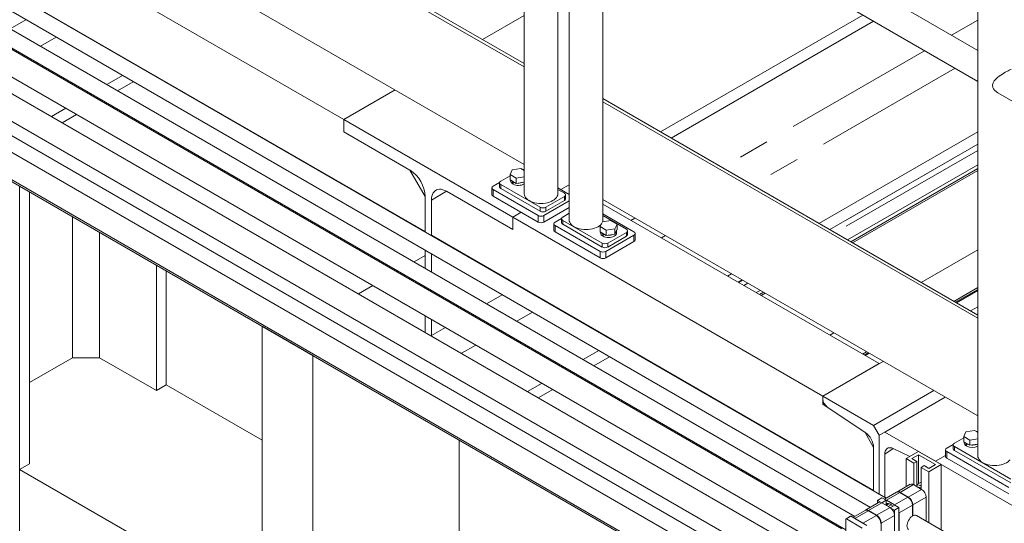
# Model space of a CAD drawing. Header units: millimetres. Extents: x 450 to 25135, y 150 to 17673.
# Tile 163 of 256: x 6149 to 7385, y 12028 to 12660. Entities that reach past the tile are written whole.
import ezdxf

# ---------------------------------------------------------------- set-up
doc = ezdxf.new("R2010")
doc.units = ezdxf.units.MM
doc.linetypes.add('SLD-Centrada-doble', pattern=[12.7, 6.35, -1.27, 1.27, -1.27, 1.27, -1.27])
doc.linetypes.add('SLD-Continua', pattern=[0])
doc.layers.add('COTAS', color=1, linetype='SLD-Continua')
doc.layers.add('OCULTA', color=8, linetype='SLD-Continua')

msp = doc.modelspace()

# ---------------------------------------------------------------- linework, layer by layer
at = {"color": 7, "linetype": 'SLD-Continua', "lineweight": 18, "ltscale": 30}
for p, q in [((7236.6, 12059.5), (5718.9, 12935.6)), ((7197, 12036.7), (5679.3, 12912.8)), ((5708.9, 12918.3), (7216.6, 12048)), ((5669.3, 12895.5), (7186, 12019.9)), ((7180.8, 12021.1), (5717.2, 12866.1)), ((7183.9, 11963.8), (5669.1, 12838.3)), ((5702.2, 12840.1), (7165.3, 11995.4)), ((5654.1, 12812.3), (7169, 11937.8)), ((7169, 11899), (5669.1, 12764.8)), ((5702.2, 12766.6), (7169, 11919.8)), ((5654.1, 12738.9), (7169, 11864.3)), ((7532.7, 11888.6), (7274.6, 12037.6))]:
    msp.add_line(p, q, dxfattribs=at)
at = {"layer": 'COTAS', "linetype": 'SLD-Continua', "lineweight": 18, "ltscale": 30}
for p, q in [((7277.2, 12118), (7261.6, 12109.1)), ((7271.2, 12103.5), (7261.6, 12109.1)), ((7261.6, 12109.1), (7261.6, 12074)), ((7268.7, 12109.1), (7277.2, 12114)), ((7274.7, 12105.6), (7268.7, 12109.1)), ((7305.5, 12101.7), (7277.2, 12118)), ((7277.2, 12114), (7298.4, 12101.7)), ((7277.2, 12114), (7277.2, 12078)), ((7271.2, 12103.5), (7274.7, 12105.6)), ((7271.2, 12103.5), (7271.2, 12076.2)), ((7274.7, 12105.6), (7274.7, 12074.1)), ((7283.9, 12100.3), (7280.4, 12098.2)), ((7280.4, 12098.2), (7280.4, 12070.9)), ((7289.9, 12092.7), (7280.4, 12098.2)), ((7289.9, 12096.8), (7283.9, 12100.3)), ((7305.5, 12101.7), (7289.9, 12092.7)), ((7298.4, 12101.7), (7289.9, 12096.8)), ((7305.5, 12101.7), (7305.5, 12019.8)), ((7289.9, 12092.7), (7289.9, 12028.7)), ((7266.6, 12076.9), (7249.9, 12067.2)), ((7270.6, 12076.5), (7280.9, 12070.6)), ((7278.5, 12078.8), (7274.7, 12076.6)), ((7225.6, 12056.8), (7231.2, 12060.1)), ((7225.6, 12056.8), (7230.8, 12053.8)), ((7225.6, 12053.2), (7225.6, 12056.8)), ((7230.8, 12053.8), (7236.4, 12057)), ((7236.4, 12057), (7231.2, 12060.1)), ((7249.5, 12067), (7234.4, 12058.3)), ((7236.4, 12050.5), (7236.4, 12057)), ((7236.4, 12057), (7236.7, 12056.9)), ((7246.9, 12051), (7236.7, 12056.9)), ((7263.7, 12060.7), (7253.5, 12066.6)), ((7253.9, 12066.8), (7264.1, 12060.9)), ((7286.5, 12060.8), (7286.5, 12030.7)), ((7227, 12054), (7210.3, 12044.4)), ((7230.8, 12053.8), (7230.8, 12053.8)), ((7231, 12053.6), (7241.3, 12047.7)), ((7240, 12052.3), (7236.6, 12050.4)), ((7238.9, 12049.1), (7242.7, 12051.3)), ((7241.5, 12047.6), (7247.2, 12050.8)), ((7241.5, 12047.6), (7241.5, 12047.6)), ((7241.5, 12047.6), (7246.8, 12044.6)), ((7246.8, 12044.6), (7252.4, 12047.8)), ((7246.8, 12044.6), (7246.8, 12039.6)), ((7246.9, 12051), (7247.2, 12050.8)), ((7252.4, 12047.8), (7247.2, 12050.8)), ((7252.4, 12004.7), (7252.4, 12047.8)), ((7269.4, 12037), (7269.4, 12050.9)), ((7269.8, 12051.1), (7269.8, 12037.2)), ((7186, 12033), (7186, 11977.7)), ((7191.8, 12036.8), (7186.2, 12033.5)), ((7186.7, 12033.5), (7206.4, 12022.1)), ((7212.1, 12025.4), (7192.4, 12036.8)), ((7209.9, 12044.1), (7194.8, 12035.4)), ((7207.3, 12028.1), (7197.1, 12034)), ((7224.1, 12037.8), (7213.9, 12043.7)), ((7214.3, 12044), (7224.5, 12038)), ((7246.9, 12037.9), (7246.9, 12007.8)), ((7252.6, 12041.2), (7252.6, 12004.6)), ((7269.4, 12037.5), (7269.8, 12037.2)), ((7230.2, 12028.2), (7230.2, 12014.4))]:
    msp.add_line(p, q, dxfattribs=at)
at = {"layer": 'COTAS', "linetype": 'SLD-Centrada-doble', "lineweight": 18, "ltscale": 30}
for p, q in [((7270.6, 12076.5), (7253.9, 12066.8)), ((7280.9, 12070.6), (7264.1, 12060.9)), ((7236.7, 12056.9), (7253.5, 12066.6)), ((7246.9, 12051), (7263.7, 12060.7)), ((7286.5, 12060.8), (7269.8, 12051.1)), ((7231, 12053.6), (7214.3, 12044)), ((7241.3, 12047.7), (7224.5, 12038)), ((7252.6, 12041.2), (7269.4, 12050.9)), ((7186.7, 12033.5), (7192.4, 12036.8)), ((7197.1, 12034), (7213.9, 12043.7)), ((7207.3, 12028.1), (7224.1, 12037.8)), ((7246.9, 12037.9), (7230.2, 12028.2))]:
    msp.add_line(p, q, dxfattribs=at)
at = {"layer": 'COTAS', "linetype": 'SLD-Continua', "lineweight": 18, "ltscale": 30, "flags": 128}
for points in [[(7252.4, 12042.9), (7252.5, 12042.5), (7252.6, 12041.2)], [(7264.6, 12020.3), (7264.5, 12020.3), (7263.7, 12021.1), (7263, 12022.1), (7262.6, 12023.4), (7262.5, 12024.9), (7262.6, 12026.5), (7263, 12028.2), (7263.7, 12030), (7264.5, 12031.7), (7265.5, 12033.3), (7266.7, 12034.8), (7268, 12036), (7269.4, 12037)]]:
    msp.add_lwpolyline(points, dxfattribs=at)
at = {"layer": 'COTAS', "linetype": 'SLD-Continua', "lineweight": 18, "ltscale": 900}
for centre, radius, start, end in [((7268.3, 12073.2), 4.02, 54.3824, 114.3071), ((7275.4, 12068.7), 7.61, 49.5798, 95.4766), ((7276.3, 12067.4), 6.04, 48.1152, 93.9386), ((7280.7, 12075), 4.31, 93.9201, 119.473), ((7274.3, 12060.2), 12.3, 2.6055, 57.3945), ((7251.1, 12063.3), 4.02, 54.3824, 114.3071), ((7251.6, 12063.7), 3.86, 53.3054, 119.5156), ((7257.1, 12050.3), 12.3, 2.6055, 57.3945), ((7257.5, 12050.5), 12.3, 2.6055, 57.3945), ((7211.5, 12040.4), 4.02, 54.3824, 114.3071), ((7212, 12040.9), 3.86, 53.3054, 119.5156), ((7228.7, 12050.4), 4.02, 54.3824, 114.3071), ((7239, 12048.1), 4.78, 53.1258, 121.6785), ((7240, 12048.6), 3.77, 54.4093, 151.9556), ((7234.7, 12037.4), 12.3, 2.6055, 57.3945), ((7235.2, 12040.9), 12.8, 41.6506, 58.9376), ((7186.4, 12033.1), 0.48, 50.7967, 189.214), ((7192.1, 12036.3), 0.553, 54.3824, 114.3071), ((7217.5, 12027.4), 12.3, 2.6055, 57.3945), ((7217.9, 12027.7), 12.3, 2.6055, 57.3945), ((7272.5, 12033.2), 4.9, 65.1254, 123.863)]:
    msp.add_arc(centre, radius, start, end, dxfattribs=at)
at = {"layer": 'OCULTA', "linetype": 'SLD-Continua', "lineweight": 18, "ltscale": 30}
for p, q in [((6824.5, 12441.3), (6824.5, 13285.6)), ((6838.7, 13252.9), (6838.7, 12408.6)), ((7351.4, 12985.6), (7351.4, 12595.8)), ((6782.3, 12912), (6782.3, 12441.3)), ((7351.4, 12621.2), (6880.7, 12892.9)), ((6317.7, 12872.8), (6782.3, 12604.6)), ((6317.7, 12868.8), (6782.3, 12600.5)), ((6863.9, 12863.7), (7351.4, 12582.3)), ((6881.1, 12408.6), (6881.1, 12853.8)), ((6555.9, 12534.4), (6170.6, 12756.9)), ((6555.9, 12534.4), (6170.6, 12756.9)), ((6555.9, 12534.4), (6170.6, 12756.9)), ((6555.9, 12534.4), (6170.6, 12756.9)), ((6782.3, 12478.1), (6317.7, 12746.3)), ((6658.1, 12393.8), (6068.4, 12734.2)), ((6658.1, 12393.8), (6068.4, 12734.2)), ((6658.1, 12393.8), (6068.4, 12734.2)), ((6658.1, 12393.8), (6068.4, 12734.2)), ((7164, 11864.9), (5749.8, 12681.3)), ((7164, 11864.9), (5749.8, 12681.3)), ((7164, 11864.9), (5749.8, 12681.3)), ((7164, 11864.9), (5749.8, 12681.3)), ((6782.3, 12665.1), (6730, 12634.9)), ((6782.3, 12665.1), (6730, 12634.9)), ((6782.3, 12665.1), (6730, 12634.9)), ((6782.3, 12665.1), (6730, 12634.9)), ((7207.3, 12665.5), (6953.4, 12518.9)), ((7207.3, 12665.5), (6953.4, 12518.9)), ((7207.3, 12665.5), (6953.4, 12518.9)), ((7207.3, 12665.5), (6953.4, 12518.9)), ((7220.7, 12657.7), (6966.8, 12511.2)), ((7220.7, 12657.7), (6966.8, 12511.2)), ((7220.7, 12657.7), (6966.8, 12511.2)), ((7220.7, 12657.7), (6966.8, 12511.2)), ((6298.6, 12601.3), (6298.3, 12601.2)), ((6298.6, 12601.3), (6298.3, 12601.2)), ((6298.6, 12601.3), (6298.3, 12601.2)), ((6298.6, 12601.3), (6298.3, 12601.2)), ((6278.3, 12589.6), (6258.7, 12578.3)), ((6278.3, 12589.6), (6258.7, 12578.3)), ((6278.3, 12589.6), (6258.7, 12578.3)), ((6278.3, 12589.6), (6258.7, 12578.3)), ((6312, 12593.6), (6311.7, 12593.4)), ((6312, 12593.6), (6311.7, 12593.4)), ((6312, 12593.6), (6311.7, 12593.4)), ((6312, 12593.6), (6311.7, 12593.4)), ((6291.7, 12581.9), (6272.2, 12570.6)), ((6291.7, 12581.9), (6272.2, 12570.6)), ((6291.7, 12581.9), (6272.2, 12570.6)), ((6291.7, 12581.9), (6272.2, 12570.6)), ((7351.4, 12583.3), (7351.4, 12112.7)), ((6238.7, 12566.8), (6237.2, 12565.9)), ((6238.7, 12566.8), (6237.2, 12565.9)), ((6238.7, 12566.8), (6237.2, 12565.9)), ((6238.7, 12566.8), (6237.2, 12565.9)), ((6620.3, 12571.6), (6555.9, 12534.4)), ((6620.3, 12571.6), (6555.9, 12534.4)), ((6620.3, 12571.6), (6555.9, 12534.4)), ((6620.3, 12571.6), (6555.9, 12534.4)), ((6620.3, 12571.6), (6555.9, 12534.4)), ((6620.3, 12571.6), (6555.9, 12534.4)), ((6620.3, 12571.6), (6555.9, 12534.4)), ((6620.3, 12571.6), (6555.9, 12534.4)), ((7376.5, 12567.8), (7864, 12286.4)), ((6149.3, 12450.7), (5965.5, 12556.8)), ((6149.3, 12450.7), (5965.5, 12556.8)), ((6149.3, 12450.7), (5965.5, 12556.8)), ((6149.3, 12450.7), (5965.5, 12556.8)), ((6252.1, 12559), (6250.6, 12558.1)), ((6252.1, 12559), (6250.6, 12558.1)), ((6252.1, 12559), (6250.6, 12558.1)), ((6252.1, 12559), (6250.6, 12558.1)), ((7351.4, 12289.2), (6881.1, 12560.7)), ((6881.1, 12556.6), (7351.4, 12285.1)), ((6207.2, 12548.6), (6189.1, 12538.1)), ((6207.2, 12548.6), (6189.1, 12538.1)), ((6207.2, 12548.6), (6189.1, 12538.1)), ((6207.2, 12548.6), (6189.1, 12538.1)), ((6220.6, 12540.8), (6202.5, 12530.4)), ((6220.6, 12540.8), (6202.5, 12530.4)), ((6220.6, 12540.8), (6202.5, 12530.4)), ((6220.6, 12540.8), (6202.5, 12530.4)), ((6555.9, 12534.4), (6555.9, 12518.9)), ((6768.1, 12411.9), (6555.9, 12534.4)), ((6555.9, 12534.4), (6555.9, 12518.9)), ((6555.9, 12534.4), (6555.9, 12518.9)), ((6768.1, 12411.9), (6555.9, 12534.4)), ((6555.9, 12534.4), (6555.9, 12518.9)), ((6768.1, 12411.9), (6555.9, 12534.4)), ((6555.9, 12534.4), (6555.9, 12518.9)), ((6768.1, 12411.9), (6555.9, 12534.4)), ((6555.9, 12534.4), (6555.9, 12518.9)), ((6555.9, 12534.4), (6555.9, 12518.9)), ((6555.9, 12534.4), (6555.9, 12518.9)), ((6555.9, 12518.9), (6639, 12470.9)), ((6555.9, 12518.9), (6639, 12470.9)), ((6555.9, 12518.9), (6639, 12470.9)), ((6555.9, 12518.9), (6639, 12470.9)), ((6555.9, 12518.9), (6639, 12470.9)), ((6555.9, 12518.9), (6639, 12470.9)), ((6555.9, 12518.9), (6639, 12470.9)), ((6555.9, 12518.9), (6639, 12470.9)), ((7351.4, 12519.2), (7152.1, 12404.2)), ((7351.4, 12519.2), (7152.1, 12404.2)), ((7351.4, 12519.2), (7152.1, 12404.2)), ((7351.4, 12519.2), (7152.1, 12404.2)), ((7351.4, 12503.7), (7165.6, 12396.5)), ((7351.4, 12503.7), (7165.6, 12396.5)), ((7351.4, 12503.7), (7165.6, 12396.5)), ((7351.4, 12503.7), (7165.6, 12396.5)), ((6658.1, 12437.9), (6639, 12470.9)), ((6658.1, 12437.9), (6639, 12470.9)), ((6658.1, 12437.9), (6639, 12470.9)), ((6658.1, 12437.9), (6639, 12470.9)), ((6764.5, 12465.4), (6767.4, 12471.5)), ((6772.3, 12460.9), (6764.5, 12465.4)), ((6764.5, 12458.9), (6764.5, 12465.4)), ((6767.4, 12471.5), (6778, 12473.2)), ((6778, 12473.2), (6782.3, 12470.7)), ((7351.4, 12470.6), (7194.2, 12379.9)), ((7351.4, 12470.6), (7194.2, 12379.9)), ((7351.4, 12470.6), (7194.2, 12379.9)), ((7351.4, 12470.6), (7194.2, 12379.9)), ((6743.3, 12450.7), (6751.4, 12455.4)), ((6751.4, 12455), (6751.4, 12450.1)), ((6752.9, 12457.1), (6764.5, 12463.8)), ((6802.4, 12424.4), (6752.9, 12453)), ((6772.3, 12454.4), (6764.5, 12458.9)), ((6765.1, 12458.5), (6765.1, 12457.7)), ((6767.8, 12456.6), (6768.2, 12456.8)), ((6767.8, 12456.6), (6767.8, 12453.7)), ((6768.3, 12454), (6767.8, 12453.7)), ((6768.3, 12456.3), (6768.6, 12456.5)), ((6768.3, 12456.3), (6768.3, 12453.5)), ((6782.3, 12462.5), (6772.3, 12460.9)), ((6772.3, 12454.4), (6772.3, 12460.9)), ((6782.3, 12456), (6772.3, 12454.4)), ((6838.7, 12452.7), (6828.2, 12446.6)), ((6838.7, 12452.7), (6828.2, 12446.6)), ((6838.7, 12452.7), (6828.2, 12446.6)), ((6838.7, 12452.7), (6828.2, 12446.6)), ((6838.7, 12452.7), (6828.2, 12446.6)), ((6838.7, 12452.7), (6828.2, 12446.6)), ((6838.7, 12452.7), (6828.2, 12446.6)), ((6838.7, 12452.7), (6828.2, 12446.6)), ((6149.3, 11679), (6149.3, 12450.7)), ((6149.3, 11679), (6149.3, 12450.7)), ((6149.3, 11679), (6149.3, 12450.7)), ((6149.3, 11679), (6149.3, 12450.7)), ((6161.7, 12102.6), (6161.7, 12443.5)), ((6161.7, 12102.6), (6161.7, 12443.5)), ((6161.7, 12102.6), (6161.7, 12443.5)), ((6161.7, 12102.6), (6161.7, 12443.5)), ((6685, 12444.4), (6665.9, 12433.4)), ((6685, 12444.4), (6665.9, 12433.4)), ((6685, 12444.4), (6665.9, 12433.4)), ((6685, 12444.4), (6665.9, 12433.4)), ((6685, 12444.4), (6768.1, 12396.4)), ((6685, 12444.4), (6768.1, 12396.4)), ((6685, 12444.4), (6768.1, 12396.4)), ((6685, 12444.4), (6768.1, 12396.4)), ((6685, 12444.4), (6768.1, 12396.4)), ((6685, 12444.4), (6768.1, 12396.4)), ((6685, 12444.4), (6768.1, 12396.4)), ((6685, 12444.4), (6768.1, 12396.4)), ((6741.8, 12448.7), (6741.8, 12440.5)), ((6799.9, 12414), (6743.3, 12446.6)), ((6802.4, 12419.5), (6752.9, 12448.1)), ((6824.5, 12448.8), (6838.7, 12440.6)), ((6824.5, 12446.7), (6832.8, 12441.9)), ((6834.2, 12435), (6834.2, 12439.9)), ((6658.1, 12437.9), (6658.1, 12393.5)), ((6658.1, 12437.9), (6658.1, 12393.8)), ((6658.1, 12437.9), (6658.1, 12393.5)), ((6658.1, 12437.9), (6658.1, 12393.5)), ((6658.1, 12437.9), (6658.1, 12393.5)), ((6658.1, 12437.9), (6658.1, 12393.8)), ((6658.1, 12437.9), (6658.1, 12393.8)), ((6658.1, 12437.9), (6658.1, 12393.8)), ((6665.9, 12389), (6665.9, 12433.4)), ((6665.9, 12389.3), (6665.9, 12433.4)), ((6665.9, 12389), (6665.9, 12433.4)), ((6665.9, 12389), (6665.9, 12433.4)), ((6665.9, 12389), (6665.9, 12433.4)), ((6665.9, 12389.3), (6665.9, 12433.4)), ((6665.9, 12389.3), (6665.9, 12433.4)), ((6665.9, 12389.3), (6665.9, 12433.4)), ((6799.9, 12405.8), (6743.3, 12438.5)), ((6838.7, 12432.3), (6806.9, 12414)), ((6832.8, 12437.9), (6809.4, 12424.4)), ((6832.8, 12433), (6809.4, 12419.5)), ((6881.1, 12434.1), (7351.4, 12162.6)), ((7227.7, 12228.3), (6881.1, 12428.3)), ((7227.7, 12228.3), (6881.1, 12428.3)), ((7227.7, 12228.3), (6881.1, 12428.3)), ((7227.7, 12228.3), (6881.1, 12428.3)), ((6778.7, 12418.1), (6768.1, 12411.9)), ((6778.7, 12418.1), (6768.1, 12411.9)), ((6778.7, 12418.1), (6768.1, 12411.9)), ((6778.7, 12418.1), (6768.1, 12411.9)), ((6778.7, 12418.1), (6768.1, 12411.9)), ((6778.7, 12418.1), (6768.1, 12411.9)), ((6778.7, 12418.1), (6768.1, 12411.9)), ((6778.7, 12418.1), (6768.1, 12411.9)), ((6838.7, 12424.1), (6806.9, 12405.8)), ((6838.7, 12416.8), (6830.6, 12412.1)), ((6881.1, 12416), (6920, 12393.5)), ((6768.1, 12396.4), (6768.1, 12411.9)), ((6768.1, 12396.4), (6768.1, 12411.9)), ((7157, 12187.4), (6768.1, 12411.9)), ((6768.1, 12396.4), (6768.1, 12411.9)), ((6768.1, 12396.4), (6768.1, 12411.9)), ((6768.1, 12396.4), (6768.1, 12411.9)), ((6768.1, 12396.4), (6768.1, 12411.9)), ((7157, 12187.4), (6768.1, 12411.9)), ((6768.1, 12396.4), (6768.1, 12411.9)), ((7157, 12187.4), (6768.1, 12411.9)), ((6768.1, 12396.4), (6768.1, 12411.9)), ((7157, 12187.4), (6768.1, 12411.9)), ((6819.5, 12403.7), (6819.5, 12395.6)), ((6821, 12405.8), (6829.1, 12410.5)), ((6829.1, 12410.1), (6829.1, 12405.2)), ((6830.6, 12408), (6880.1, 12379.4)), ((6830.6, 12403.1), (6880.1, 12374.5)), ((6880.4, 12406.2), (6877.6, 12400.1)), ((6891, 12407.8), (6880.4, 12406.2)), ((6910.5, 12397), (6881.1, 12413.9)), ((6898.8, 12403.3), (6891, 12407.8)), ((6895.9, 12397.2), (6898.8, 12403.3)), ((6898.8, 12396.8), (6898.8, 12403.3)), ((6877.6, 12369), (6821, 12401.7)), ((6877.6, 12360.9), (6821, 12393.5)), ((6877.6, 12400.1), (6885.3, 12395.6)), ((6877.6, 12393.5), (6877.6, 12400.1)), ((6877.6, 12393.5), (6885.3, 12389)), ((6878.2, 12393.2), (6878.2, 12392.3)), ((6880.9, 12391.2), (6881.3, 12391.4)), ((6880.9, 12391.2), (6880.9, 12388.3)), ((6881.3, 12391), (6881.7, 12391.2)), ((6881.3, 12391), (6881.3, 12388.1)), ((6885.3, 12395.6), (6895.9, 12397.2)), ((6885.3, 12389), (6885.3, 12395.6)), ((6885.3, 12389), (6895.9, 12390.7)), ((6887.1, 12379.4), (6910.5, 12392.9)), ((6895.9, 12390.7), (6895.9, 12397.2)), ((6895.9, 12390.7), (6898.8, 12396.8)), ((6898.2, 12392.3), (6898.2, 12395.2)), ((6911.9, 12390.1), (6911.9, 12395)), ((6921.5, 12383.3), (6921.5, 12391.5)), ((7220.6, 12069), (6665.9, 12389.3)), ((7220.6, 12069), (6665.9, 12389.3)), ((7220.6, 12069), (6665.9, 12389.3)), ((7220.6, 12069), (6665.9, 12389.3)), ((6881.3, 12388.6), (6880.9, 12388.3)), ((6920, 12389.4), (6884.6, 12369)), ((6920, 12381.3), (6884.6, 12360.9)), ((6887.1, 12374.5), (6910.5, 12388)), ((6658.1, 12370.4), (6658.1, 12347.8)), ((6658.1, 12370.4), (6658.1, 12347.8)), ((6658.1, 12370.4), (6658.1, 12347.8)), ((6658.1, 12370.4), (6658.1, 12347.8)), ((6665.9, 12343.3), (6665.9, 12365.9)), ((6665.9, 12343.3), (6665.9, 12365.9)), ((6665.9, 12343.3), (6665.9, 12365.9)), ((6665.9, 12343.3), (6665.9, 12365.9)), ((7351.4, 12371), (7280.5, 12330.1)), ((7351.4, 12371), (7280.5, 12330.1)), ((7351.4, 12371), (7280.5, 12330.1)), ((7351.4, 12371), (7280.5, 12330.1)), ((6658.1, 12363.9), (6644.1, 12355.9)), ((6658.1, 12363.9), (6644.1, 12355.9)), ((6658.1, 12363.9), (6644.1, 12355.9)), ((6658.1, 12363.9), (6644.1, 12355.9)), ((6320.8, 12194.5), (6320.8, 12351.7)), ((6320.8, 12194.5), (6320.8, 12351.7)), ((6320.8, 12194.5), (6320.8, 12351.7)), ((6320.8, 12194.5), (6320.8, 12351.7)), ((6333.2, 12201.6), (6333.2, 12344.5)), ((6333.2, 12201.6), (6333.2, 12344.5)), ((6333.2, 12201.6), (6333.2, 12344.5)), ((6333.2, 12201.6), (6333.2, 12344.5)), ((6624.1, 12344.3), (6622.6, 12343.4)), ((6624.1, 12344.3), (6622.6, 12343.4)), ((6624.1, 12344.3), (6622.6, 12343.4)), ((6624.1, 12344.3), (6622.6, 12343.4)), ((7042.5, 12340.9), (7037.5, 12338)), ((7042.5, 12340.9), (7037.5, 12338)), ((7042.5, 12340.9), (7037.5, 12338)), ((7042.5, 12340.9), (7037.5, 12338)), ((7055.9, 12333.2), (7050.9, 12330.3)), ((7055.9, 12333.2), (7050.9, 12330.3)), ((7055.9, 12333.2), (7050.9, 12330.3)), ((7055.9, 12333.2), (7050.9, 12330.3)), ((6592.6, 12326.1), (6574.5, 12315.7)), ((6592.6, 12326.1), (6574.5, 12315.7)), ((6592.6, 12326.1), (6574.5, 12315.7)), ((6592.6, 12326.1), (6574.5, 12315.7)), ((6658.1, 12324.7), (6658.1, 12322.9)), ((6658.1, 12324.7), (6658.1, 12322.9)), ((6658.1, 12324.7), (6658.1, 12322.9)), ((6658.1, 12324.7), (6658.1, 12322.9)), ((6665.9, 12318.4), (6665.9, 12320.2)), ((6665.9, 12318.4), (6665.9, 12320.2)), ((6665.9, 12318.4), (6665.9, 12320.2)), ((6665.9, 12318.4), (6665.9, 12320.2)), ((7084.6, 12316.6), (7079.6, 12313.7)), ((7084.6, 12316.6), (7079.6, 12313.7)), ((7084.6, 12316.6), (7079.6, 12313.7)), ((7084.6, 12316.6), (7079.6, 12313.7)), ((7351.4, 12323.7), (7321.5, 12306.4)), ((7351.4, 12323.7), (7321.5, 12306.4)), ((7351.4, 12323.7), (7321.5, 12306.4)), ((7351.4, 12323.7), (7321.5, 12306.4)), ((7324.5, 12304.7), (7351.4, 12320.2)), ((7324.5, 12304.7), (7351.4, 12320.2)), ((7324.5, 12304.7), (7351.4, 12320.2)), ((7324.5, 12304.7), (7351.4, 12320.2)), ((7351.4, 12299.6), (7342.3, 12294.4)), ((7351.4, 12299.6), (7342.3, 12294.4)), ((7351.4, 12299.6), (7342.3, 12294.4)), ((7351.4, 12299.6), (7342.3, 12294.4)), ((6658.1, 12288.3), (6658.1, 12268)), ((6658.1, 12288.3), (6658.1, 12268)), ((6658.1, 12288.3), (6658.1, 12268)), ((6658.1, 12288.3), (6658.1, 12268)), ((6665.9, 12263.5), (6665.9, 12283.8)), ((6665.9, 12263.5), (6665.9, 12283.8)), ((6665.9, 12263.5), (6665.9, 12283.8)), ((6665.9, 12263.5), (6665.9, 12283.8)), ((6453.4, 11503.5), (6453.4, 12275.1)), ((6517, 12238.4), (6453.4, 12275.1)), ((6453.4, 11503.5), (6453.4, 12275.1)), ((6517, 12238.4), (6453.4, 12275.1)), ((6453.4, 11503.5), (6453.4, 12275.1)), ((6517, 12238.4), (6453.4, 12275.1)), ((6453.4, 11503.5), (6453.4, 12275.1)), ((6517, 12238.4), (6453.4, 12275.1)), ((6658.1, 12268), (6658.1, 12267.4)), ((6658.1, 12268), (6658.1, 12267.4)), ((6658.1, 12268), (6658.1, 12267.4)), ((6658.1, 12268), (6658.1, 12267.4)), ((7170.9, 12266.8), (7165.8, 12263.9)), ((7170.9, 12266.8), (7165.8, 12263.9)), ((7170.9, 12266.8), (7165.8, 12263.9)), ((7170.9, 12266.8), (7165.8, 12263.9)), ((6665.9, 12262.9), (6665.9, 12263.5)), ((6665.9, 12262.9), (6665.9, 12263.5)), ((6665.9, 12262.9), (6665.9, 12263.5)), ((6665.9, 12262.9), (6665.9, 12263.5)), ((6896.1, 12256.4), (6895.8, 12256.2)), ((6896.1, 12256.4), (6895.8, 12256.2)), ((6896.1, 12256.4), (6895.8, 12256.2)), ((6896.1, 12256.4), (6895.8, 12256.2)), ((6875.8, 12244.7), (6856.2, 12233.4)), ((6875.8, 12244.7), (6856.2, 12233.4)), ((6875.8, 12244.7), (6856.2, 12233.4)), ((6875.8, 12244.7), (6856.2, 12233.4)), ((6909.5, 12248.6), (6909.3, 12248.5)), ((6909.5, 12248.6), (6909.3, 12248.5)), ((6909.5, 12248.6), (6909.3, 12248.5)), ((6909.5, 12248.6), (6909.3, 12248.5)), ((7211.9, 12243.2), (7206.9, 12240.3)), ((7211.9, 12243.2), (7206.9, 12240.3)), ((7211.9, 12243.2), (7206.9, 12240.3)), ((7211.9, 12243.2), (7206.9, 12240.3)), ((6215.5, 12235.7), (6161.7, 12204.7)), ((6215.5, 12235.7), (6161.7, 12204.7)), ((6215.5, 12235.7), (6161.7, 12204.7)), ((6215.5, 12235.7), (6161.7, 12204.7)), ((6215.5, 12235.7), (6249.4, 12235.7)), ((6215.5, 12235.7), (6249.4, 12235.7)), ((6215.5, 12235.7), (6249.4, 12235.7)), ((6215.5, 12235.7), (6249.4, 12235.7)), ((6320.8, 12194.5), (6249.4, 12235.7)), ((6320.8, 12194.5), (6249.4, 12235.7)), ((6320.8, 12194.5), (6249.4, 12235.7)), ((6320.8, 12194.5), (6249.4, 12235.7)), ((6517, 11466.8), (6517, 12238.4)), ((6517, 11466.8), (6517, 12238.4)), ((6517, 11466.8), (6517, 12238.4)), ((6517, 11466.8), (6517, 12238.4)), ((6889.3, 12236.9), (6869.7, 12225.6)), ((6889.3, 12236.9), (6869.7, 12225.6)), ((6889.3, 12236.9), (6869.7, 12225.6)), ((6889.3, 12236.9), (6869.7, 12225.6)), ((7232.7, 12231.1), (7157, 12187.4)), ((7232.7, 12231.1), (7157, 12187.4)), ((7232.7, 12231.1), (7157, 12187.4)), ((7232.7, 12231.1), (7157, 12187.4)), ((7209.9, 12238.5), (7214.9, 12241.4)), ((7209.9, 12238.5), (7214.9, 12241.4)), ((7209.9, 12238.5), (7214.9, 12241.4)), ((7209.9, 12238.5), (7214.9, 12241.4)), ((6836.2, 12221.8), (6834.7, 12221)), ((6836.2, 12221.8), (6834.7, 12221)), ((6836.2, 12221.8), (6834.7, 12221)), ((6836.2, 12221.8), (6834.7, 12221)), ((7227.7, 12228.3), (7157, 12187.4)), ((7227.7, 12228.3), (7157, 12187.4)), ((7227.7, 12228.3), (7157, 12187.4)), ((7227.7, 12228.3), (7157, 12187.4)), ((6849.7, 12214.1), (6848.1, 12213.2)), ((6849.7, 12214.1), (6848.1, 12213.2)), ((6849.7, 12214.1), (6848.1, 12213.2)), ((6849.7, 12214.1), (6848.1, 12213.2)), ((6333.2, 12201.6), (6320.8, 12194.5)), ((6333.2, 12201.6), (6320.8, 12194.5)), ((6333.2, 12201.6), (6320.8, 12194.5)), ((6333.2, 12201.6), (6320.8, 12194.5)), ((6453.4, 12132.2), (6333.2, 12201.6)), ((6453.4, 12132.2), (6333.2, 12201.6)), ((6453.4, 12132.2), (6333.2, 12201.6)), ((6453.4, 12132.2), (6333.2, 12201.6)), ((6804.7, 12203.6), (6786.6, 12193.2)), ((6804.7, 12203.6), (6786.6, 12193.2)), ((6804.7, 12203.6), (6786.6, 12193.2)), ((6804.7, 12203.6), (6786.6, 12193.2)), ((6818.1, 12195.9), (6800, 12185.4)), ((6818.1, 12195.9), (6800, 12185.4)), ((6818.1, 12195.9), (6800, 12185.4)), ((6818.1, 12195.9), (6800, 12185.4)), ((7220.6, 12150.7), (7296.3, 12194.4)), ((7220.6, 12150.7), (7296.3, 12194.4)), ((7220.6, 12150.7), (7296.3, 12194.4)), ((7220.6, 12150.7), (7296.3, 12194.4)), ((7157, 12187.4), (7157, 12183.7)), ((7220.6, 12150.7), (7157, 12187.4)), ((7157, 12187.4), (7157, 12177.6)), ((7157, 12187.4), (7157, 12183.7)), ((7220.6, 12150.7), (7157, 12187.4)), ((7157, 12187.4), (7157, 12183.7)), ((7220.6, 12150.7), (7157, 12187.4)), ((7157, 12187.4), (7157, 12183.7)), ((7220.6, 12150.7), (7157, 12187.4)), ((7157, 12187.4), (7157, 12177.6)), ((7157, 12187.4), (7157, 12177.6)), ((7157, 12187.4), (7157, 12177.6)), ((7310.5, 12186.2), (7234.7, 12142.5)), ((7310.5, 12186.2), (7234.7, 12142.5)), ((7310.5, 12186.2), (7234.7, 12142.5)), ((7158.4, 12178.5), (7157, 12177.6)), ((7158.4, 12178.5), (7157, 12177.6)), ((7158.4, 12178.5), (7157, 12177.6)), ((7158.4, 12178.5), (7157, 12177.6)), ((7157, 12177.6), (7210.2, 12142)), ((7157, 12177.6), (7210.2, 12142)), ((7157, 12177.6), (7210.2, 12142)), ((7157, 12177.6), (7210.2, 12142)), ((7162.2, 12174.1), (7210.2, 12142)), ((7162.2, 12174.1), (7210.2, 12142)), ((7162.2, 12174.1), (7210.2, 12142)), ((7162.2, 12174.1), (7210.2, 12142)), ((7227.7, 12138.4), (7220.6, 12150.7)), ((7227.7, 12138.4), (7220.6, 12150.7)), ((7227.7, 12138.4), (7220.6, 12150.7)), ((7227.7, 12138.4), (7220.6, 12150.7)), ((7347.1, 12144.5), (7336.5, 12142.9)), ((7351.4, 12142.1), (7347.1, 12144.5)), ((6700.9, 11989.3), (6700.9, 12132.3)), ((6700.9, 11989.3), (6700.9, 12132.3)), ((6700.9, 11989.3), (6700.9, 12132.3)), ((6700.9, 11989.3), (6700.9, 12132.3)), ((7220.6, 12123), (7210.2, 12142)), ((7220.6, 12123), (7210.2, 12142)), ((7220.6, 12123), (7210.2, 12142)), ((7220.6, 12123), (7210.2, 12142)), ((7234.7, 12142.5), (7227.7, 12138.4)), ((7234.7, 12142.5), (7227.7, 12138.4)), ((7234.7, 12142.5), (7227.7, 12138.4)), ((7227.7, 12064.7), (7227.7, 12138.4)), ((7227.7, 12064.7), (7227.7, 12138.4)), ((7227.7, 12064.7), (7227.7, 12138.4)), ((7227.7, 12064.7), (7227.7, 12138.4)), ((7227.7, 12064.7), (7227.7, 12138.4)), ((7227.7, 12064.7), (7227.7, 12138.4)), ((7227.7, 12064.7), (7227.7, 12138.4)), ((7234.7, 12142.5), (7298.4, 12105.8)), ((7234.7, 12142.5), (7298.4, 12105.8)), ((7234.7, 12142.5), (7298.4, 12105.8)), ((7333.7, 12135.1), (7322, 12128.4)), ((7336.5, 12142.9), (7333.7, 12136.8)), ((7333.7, 12136.8), (7341.4, 12132.3)), ((7333.7, 12130.2), (7333.7, 12136.8)), ((7341.4, 12132.3), (7351.4, 12133.8)), ((7341.4, 12125.8), (7341.4, 12132.3)), ((7220.6, 12123), (7220.6, 12068.8)), ((7220.6, 12123), (7220.6, 12069)), ((7220.6, 12123), (7220.6, 12068.8)), ((7220.6, 12123), (7220.6, 12068.8)), ((7220.6, 12123), (7220.6, 12068.8)), ((7220.6, 12123), (7220.6, 12069)), ((7220.6, 12123), (7220.6, 12069)), ((7220.6, 12123), (7220.6, 12069)), ((7234.7, 12114.8), (7245.2, 12121.8)), ((7234.7, 12114.8), (7245.2, 12121.8)), ((7234.7, 12114.8), (7245.2, 12121.8)), ((7266.1, 12111.6), (7245.2, 12121.8)), ((7266.1, 12111.6), (7245.2, 12121.8)), ((7266.1, 12111.6), (7245.2, 12121.8)), ((7266.1, 12111.6), (7245.2, 12121.8)), ((7266.1, 12111.6), (7245.2, 12121.8)), ((7266.1, 12111.6), (7245.2, 12121.8)), ((7311, 12120), (7311, 12111.9)), ((7312.4, 12122.1), (7320.6, 12126.8)), ((7320.5, 12126.4), (7320.5, 12121.5)), ((7322, 12124.3), (7392.7, 12083.5)), ((7322, 12119.4), (7392.7, 12078.6)), ((7333.7, 12130.2), (7341.4, 12125.8)), ((7334.3, 12129.9), (7334.3, 12129)), ((7337, 12127.9), (7337.3, 12128.1)), ((7337, 12127.9), (7337, 12125.1)), ((7337.4, 12125.3), (7337, 12125.1)), ((7337.4, 12127.7), (7337.8, 12127.9)), ((7337.4, 12127.7), (7337.4, 12124.8)), ((7341.4, 12125.8), (7351.4, 12127.3)), ((7234.7, 12114.8), (7234.7, 12060.6)), ((7234.7, 12114.8), (7234.7, 12060.6)), ((7234.7, 12114.8), (7234.7, 12060.6)), ((7234.7, 12114.8), (7234.7, 12060.9)), ((7234.7, 12114.8), (7234.7, 12060.9)), ((7234.7, 12114.8), (7234.7, 12060.9)), ((7311, 12113.1), (7298.4, 12105.8)), ((7311, 12113.1), (7298.4, 12105.8)), ((7311, 12113.1), (7298.4, 12105.8)), ((7311, 12113.1), (7298.4, 12105.8)), ((7311, 12113.1), (7298.4, 12105.8)), ((7311, 12113.1), (7298.4, 12105.8)), ((7390.2, 12073.1), (7312.4, 12118)), ((7390.2, 12064.9), (7312.4, 12109.8)), ((6161.7, 12102.6), (6149.3, 12095.5)), ((6161.7, 12102.6), (6149.3, 12095.5)), ((6161.7, 12102.6), (6149.3, 12095.5)), ((6161.7, 12102.6), (6149.3, 12095.5)), ((6453.4, 11919.9), (6149.3, 12095.5)), ((6149.3, 12022), (6149.3, 12095.5)), ((6453.4, 11919.9), (6149.3, 12095.5)), ((6149.3, 12022), (6149.3, 12095.5)), ((6453.4, 11919.9), (6149.3, 12095.5)), ((6149.3, 12022), (6149.3, 12095.5)), ((6453.4, 11919.9), (6149.3, 12095.5)), ((6149.3, 12022), (6149.3, 12095.5)), ((7745.6, 11847.6), (7298.4, 12105.8)), ((7745.6, 11847.6), (7298.4, 12105.8)), ((7745.6, 11847.6), (7298.4, 12105.8)), ((7236.8, 12059.7), (7234.7, 12060.9)), ((7236.8, 12059.7), (7234.7, 12060.9)), ((7236.8, 12059.7), (7234.7, 12060.9))]:
    msp.add_line(p, q, dxfattribs=at)
at = {"layer": 'OCULTA', "linetype": 'SLD-Centrada-doble', "lineweight": 18, "ltscale": 30}
for p, q in [((6157, 12659.6), (6137.4, 12648.3)), ((6157, 12659.6), (6137.4, 12648.3)), ((6157, 12659.6), (6137.4, 12648.3)), ((6157, 12659.6), (6137.4, 12648.3)), ((7351.4, 12659.2), (7318.4, 12640.2)), ((7351.4, 12659.2), (7318.4, 12640.2)), ((7351.4, 12659.2), (7318.4, 12640.2)), ((7351.4, 12659.2), (7318.4, 12640.2)), ((6195.2, 12637.6), (6175.6, 12626.3)), ((6195.2, 12637.6), (6175.6, 12626.3)), ((6195.2, 12637.6), (6175.6, 12626.3)), ((6195.2, 12637.6), (6175.6, 12626.3)), ((6215.5, 12649.3), (6215.2, 12649.1)), ((6215.5, 12649.3), (6215.2, 12649.1)), ((6215.5, 12649.3), (6215.2, 12649.1)), ((6215.5, 12649.3), (6215.2, 12649.1)), ((6155.6, 12614.7), (6154.1, 12613.9)), ((6155.6, 12614.7), (6154.1, 12613.9)), ((6155.6, 12614.7), (6154.1, 12613.9)), ((6155.6, 12614.7), (6154.1, 12613.9)), ((7284.7, 12620.8), (7030.9, 12474.2)), ((7284.7, 12620.8), (7030.9, 12474.2)), ((7284.7, 12620.8), (7030.9, 12474.2)), ((7284.7, 12620.8), (7030.9, 12474.2)), ((7322.9, 12598.7), (7069, 12452.2)), ((7322.9, 12598.7), (7069, 12452.2)), ((7322.9, 12598.7), (7069, 12452.2)), ((7322.9, 12598.7), (7069, 12452.2)), ((7351.4, 12503.5), (7165.8, 12396.3)), ((7351.4, 12503.5), (7165.8, 12396.3)), ((7351.4, 12503.5), (7165.8, 12396.3)), ((7351.4, 12503.5), (7165.8, 12396.3)), ((7351.4, 12495.8), (7172.4, 12392.5)), ((7351.4, 12495.8), (7172.4, 12392.5)), ((7351.4, 12495.8), (7172.4, 12392.5)), ((7351.4, 12495.8), (7172.4, 12392.5)), ((7351.4, 12477.7), (7188.1, 12383.5)), ((7351.4, 12477.7), (7188.1, 12383.5)), ((7351.4, 12477.7), (7188.1, 12383.5)), ((7351.4, 12477.7), (7188.1, 12383.5)), ((7351.4, 12473), (7192.1, 12381.1)), ((7351.4, 12473), (7192.1, 12381.1)), ((7351.4, 12473), (7192.1, 12381.1)), ((7351.4, 12473), (7192.1, 12381.1)), ((6752.9, 12448.1), (6752.9, 12453)), ((6743.3, 12438.5), (6743.3, 12446.6)), ((6832.8, 12437.9), (6832.8, 12433)), ((6802.4, 12424.4), (6802.4, 12419.5)), ((6809.4, 12419.5), (6809.4, 12424.4)), ((6215.5, 12235.7), (6215.5, 12412.5)), ((6215.5, 12235.7), (6215.5, 12412.5)), ((6215.5, 12235.7), (6215.5, 12412.5)), ((6215.5, 12235.7), (6215.5, 12412.5)), ((6799.9, 12414), (6799.9, 12405.8)), ((6806.9, 12405.8), (6806.9, 12414)), ((6830.6, 12408), (6830.6, 12403.1)), ((6921.2, 12410.9), (6916.2, 12408)), ((6921.2, 12410.9), (6916.2, 12408)), ((6921.2, 12410.9), (6916.2, 12408)), ((6921.2, 12410.9), (6916.2, 12408)), ((6249.4, 12235.7), (6249.4, 12392.9)), ((6249.4, 12235.7), (6249.4, 12392.9)), ((6249.4, 12235.7), (6249.4, 12392.9)), ((6249.4, 12235.7), (6249.4, 12392.9)), ((6821, 12401.7), (6821, 12393.5)), ((6910.5, 12388), (6910.5, 12392.9)), ((6880.1, 12374.5), (6880.1, 12379.4)), ((6887.1, 12379.4), (6887.1, 12374.5)), ((6920, 12381.3), (6920, 12389.4)), ((6959.4, 12388.9), (6954.4, 12386)), ((6959.4, 12388.9), (6954.4, 12386)), ((6959.4, 12388.9), (6954.4, 12386)), ((6959.4, 12388.9), (6954.4, 12386)), ((6877.6, 12360.9), (6877.6, 12369)), ((6884.6, 12369), (6884.6, 12360.9)), ((7056.1, 12333.1), (7051.1, 12330.2)), ((7056.1, 12333.1), (7051.1, 12330.2)), ((7056.1, 12333.1), (7051.1, 12330.2)), ((7056.1, 12333.1), (7051.1, 12330.2)), ((7062.8, 12329.2), (7057.8, 12326.3)), ((7062.8, 12329.2), (7057.8, 12326.3)), ((7062.8, 12329.2), (7057.8, 12326.3)), ((7062.8, 12329.2), (7057.8, 12326.3)), ((6774.8, 12326.4), (6774.5, 12326.3)), ((6774.8, 12326.4), (6774.5, 12326.3)), ((6774.8, 12326.4), (6774.5, 12326.3)), ((6774.8, 12326.4), (6774.5, 12326.3)), ((7078.5, 12320.2), (7073.4, 12317.3)), ((7078.5, 12320.2), (7073.4, 12317.3)), ((7078.5, 12320.2), (7073.4, 12317.3)), ((7078.5, 12320.2), (7073.4, 12317.3)), ((7082.5, 12317.8), (7077.5, 12314.9)), ((7082.5, 12317.8), (7077.5, 12314.9)), ((7082.5, 12317.8), (7077.5, 12314.9)), ((7082.5, 12317.8), (7077.5, 12314.9)), ((7351.4, 12321.3), (7323.6, 12305.2)), ((7351.4, 12321.3), (7323.6, 12305.2)), ((7351.4, 12321.3), (7323.6, 12305.2)), ((7351.4, 12321.3), (7323.6, 12305.2)), ((6754.5, 12314.7), (6734.9, 12303.4)), ((6754.5, 12314.7), (6734.9, 12303.4)), ((6754.5, 12314.7), (6734.9, 12303.4)), ((6754.5, 12314.7), (6734.9, 12303.4)), ((6813, 12304.4), (6812.7, 12304.2)), ((6813, 12304.4), (6812.7, 12304.2)), ((6813, 12304.4), (6812.7, 12304.2)), ((6813, 12304.4), (6812.7, 12304.2)), ((6714.9, 12291.9), (6713.4, 12291)), ((6714.9, 12291.9), (6713.4, 12291)), ((6714.9, 12291.9), (6713.4, 12291)), ((6714.9, 12291.9), (6713.4, 12291)), ((6792.7, 12292.7), (6773.1, 12281.4)), ((6792.7, 12292.7), (6773.1, 12281.4)), ((6792.7, 12292.7), (6773.1, 12281.4)), ((6792.7, 12292.7), (6773.1, 12281.4)), ((6658.1, 12268), (6657.6, 12267.7)), ((6658.1, 12268), (6657.6, 12267.7)), ((6658.1, 12268), (6657.6, 12267.7)), ((6658.1, 12268), (6657.6, 12267.7)), ((6683.4, 12273.7), (6665.9, 12263.5)), ((6683.4, 12273.7), (6665.9, 12263.5)), ((6683.4, 12273.7), (6665.9, 12263.5)), ((6683.4, 12273.7), (6665.9, 12263.5)), ((6753.1, 12269.8), (6751.6, 12268.9)), ((6753.1, 12269.8), (6751.6, 12268.9)), ((6753.1, 12269.8), (6751.6, 12268.9)), ((6753.1, 12269.8), (6751.6, 12268.9)), ((6721.6, 12251.6), (6703.5, 12241.2)), ((6721.6, 12251.6), (6703.5, 12241.2)), ((6721.6, 12251.6), (6703.5, 12241.2)), ((6721.6, 12251.6), (6703.5, 12241.2)), ((7214, 12242), (7208.9, 12239.1)), ((7214, 12242), (7208.9, 12239.1)), ((7214, 12242), (7208.9, 12239.1)), ((7214, 12242), (7208.9, 12239.1)), ((7322, 12124.3), (7322, 12119.4)), ((7312.4, 12118), (7312.4, 12109.8))]:
    msp.add_line(p, q, dxfattribs=at)
at = {"layer": 'OCULTA', "linetype": 'SLD-Continua', "lineweight": 18, "ltscale": 30, "flags": 128}
for points in [[(7393.4, 12597), (7392.8, 12597.1), (7391.7, 12596.8), (7390.7, 12596.3), (7389.3, 12595.6), (7387.8, 12594.8), (7385.9, 12593.7), (7384.2, 12592.6), (7382.3, 12591.4), (7380.4, 12590.1), (7378.4, 12588.7), (7376.2, 12587), (7374.2, 12585.2), (7372.1, 12583), (7370.5, 12580.6), (7369.7, 12577.7), (7370.3, 12574.7), (7371.2, 12572.8), (7372.5, 12571.1), (7374.7, 12569), (7376.5, 12567.8)], [(6781.4, 12471.2), (6781.6, 12471.1), (6782.3, 12470.9)], [(6767.8, 12456.6), (6766.7, 12457.4), (6766.2, 12457.9)], [(6770.6, 12455.4), (6769.8, 12455.7), (6768.3, 12456.3)], [(6665.9, 12433.4), (6666, 12435.9), (6666.4, 12438.3), (6667.1, 12440.5), (6668.1, 12442.4), (6669.3, 12443.9), (6670.7, 12445.2), (6672.3, 12446.2), (6674.1, 12446.8), (6676.1, 12447), (6678.2, 12446.9), (6680.4, 12446.4), (6682.7, 12445.6), (6685, 12444.4)], [(6665.9, 12433.4), (6666, 12435.9), (6666.4, 12438.3), (6667.1, 12440.5), (6668.1, 12442.4), (6669.3, 12443.9), (6670.7, 12445.2), (6672.3, 12446.2), (6674.1, 12446.8), (6676.1, 12447), (6678.2, 12446.9), (6680.4, 12446.4), (6682.7, 12445.6), (6685, 12444.4)], [(6665.9, 12433.4), (6666, 12435.9), (6666.4, 12438.3), (6667.1, 12440.5), (6668.1, 12442.4), (6669.3, 12443.9), (6670.7, 12445.2), (6672.3, 12446.2), (6674.1, 12446.8), (6676.1, 12447), (6678.2, 12446.9), (6680.4, 12446.4), (6682.7, 12445.6), (6685, 12444.4)], [(6665.9, 12433.4), (6666, 12435.9), (6666.4, 12438.3), (6667.1, 12440.5), (6668.1, 12442.4), (6669.3, 12443.9), (6670.7, 12445.2), (6672.3, 12446.2), (6674.1, 12446.8), (6676.1, 12447), (6678.2, 12446.9), (6680.4, 12446.4), (6682.7, 12445.6), (6685, 12444.4)], [(6782.3, 12441.3), (6782.5, 12439.7), (6783.1, 12438.2), (6783.9, 12436.7), (6785.2, 12435.3), (6786.7, 12433.9), (6788.5, 12432.7), (6790.6, 12431.7), (6792.9, 12430.8), (6795.3, 12430.1), (6798, 12429.6), (6800.7, 12429.3), (6803.4, 12429.2), (6806.2, 12429.3), (6808.9, 12429.6), (6811.5, 12430.1), (6814, 12430.8), (6816.2, 12431.7), (6818.3, 12432.7), (6820.1, 12433.9), (6821.7, 12435.3), (6822.9, 12436.7), (6823.8, 12438.2), (6824.3, 12439.7), (6824.5, 12441.3), (6824.5, 12441.3)], [(6879.2, 12403.6), (6878.3, 12402.5), (6876.7, 12401.2), (6874.9, 12400), (6872.8, 12398.9), (6870.5, 12398), (6868, 12397.3), (6865.4, 12396.8), (6862.7, 12396.5), (6859.9, 12396.4), (6857.1, 12396.5), (6854.4, 12396.8), (6851.8, 12397.3), (6849.3, 12398), (6847, 12398.9), (6844.9, 12400), (6843.1, 12401.2), (6841.5, 12402.5), (6840.3, 12403.9), (6839.4, 12405.5), (6838.9, 12407), (6838.7, 12408.6)], [(6881.1, 12408.6), (6880.9, 12407), (6880.7, 12406.2)], [(6879.3, 12392.6), (6879.7, 12392.1), (6880.9, 12391.2)], [(6881.3, 12388.1), (6882.8, 12387.4), (6884.5, 12386.9), (6886.3, 12386.6), (6888.2, 12386.5), (6890, 12386.6), (6891.9, 12386.9), (6893.5, 12387.4), (6895, 12388.1), (6896.3, 12388.9), (6897.2, 12389.8), (6897.9, 12390.9), (6898.2, 12391.9), (6898.2, 12392.3)], [(6881.3, 12391), (6882.8, 12390.3), (6883.7, 12390)], [(7351.4, 12142.3), (7350.8, 12142.5), (7350.5, 12142.6)], [(7245.2, 12121.8), (7243.5, 12122.5), (7241.9, 12122.8), (7240.4, 12122.8), (7239, 12122.5), (7237.8, 12121.9), (7236.7, 12121), (7235.9, 12119.8), (7235.2, 12118.3), (7234.9, 12116.7), (7234.7, 12114.8)], [(7245.2, 12121.8), (7243.5, 12122.5), (7241.9, 12122.8), (7240.4, 12122.8), (7239, 12122.5), (7237.8, 12121.9), (7236.7, 12121), (7235.9, 12119.8), (7235.2, 12118.3), (7234.9, 12116.7), (7234.7, 12114.8)], [(7245.2, 12121.8), (7243.5, 12122.5), (7241.9, 12122.8), (7240.4, 12122.8), (7239, 12122.5), (7237.8, 12121.9), (7236.7, 12121), (7235.9, 12119.8), (7235.2, 12118.3), (7234.9, 12116.7), (7234.7, 12114.8)], [(7335.3, 12129.3), (7335.8, 12128.8), (7337, 12127.9)], [(7337.4, 12127.7), (7338.9, 12127), (7339.8, 12126.7)], [(7357.6, 12104), (7355.7, 12105.2), (7354.2, 12106.6), (7353, 12108), (7352.1, 12109.5), (7351.5, 12111.1), (7351.4, 12112.7)], [(7391.9, 12107.7), (7390.9, 12106.6), (7389.4, 12105.2), (7387.5, 12104), (7385.5, 12103), (7383.2, 12102.1), (7380.7, 12101.4), (7378, 12100.9), (7375.3, 12100.5), (7372.6, 12100.4), (7369.8, 12100.5), (7367.1, 12100.9), (7364.4, 12101.4), (7362, 12102.1), (7359.6, 12103), (7357.6, 12104)]]:
    msp.add_lwpolyline(points, dxfattribs=at)
at = {"layer": 'OCULTA', "linetype": 'SLD-Continua', "lineweight": 18, "ltscale": 900}
for centre, radius, start, end in [((7196.7, 12589.7), 154.8, 357.6159, 2.2265), ((6616.8, 12436), 41.4, 2.5202, 57.4798), ((6616.8, 12436), 41.4, 2.5202, 57.4798), ((6616.8, 12436), 41.4, 2.5202, 57.4798), ((6616.8, 12436), 41.4, 2.5202, 57.4798), ((6782.2, 12463.6), 8.4, 89.063, 102.4922), ((6753.6, 12455), 2.18, 110.7834, 249.2166), ((6769.8, 12458), 4.69, 183.7286, 245.2695), ((6775.1, 12467.1), 15.3, 243.3672, 298.245), ((6775.2, 12470.6), 15.8, 267.6607, 289.9254), ((6744.3, 12440.8), 2.51, 185.6948, 245.6253), ((6744.1, 12448.7), 2.18, 110.7834, 249.2166), ((6753.9, 12450.4), 2.51, 185.6948, 245.6253), ((6832, 12439.9), 2.18, 290.7834, 69.2166), ((6831.7, 12435.3), 2.51, 294.3747, 354.3052), ((6805.9, 12431.2), 7.69, 242.6097, 297.3903), ((6805.9, 12426.3), 7.69, 242.6097, 297.3903), ((6803.4, 12420.8), 7.69, 242.6097, 297.3903), ((6803.4, 12412.6), 7.69, 242.6097, 297.3903), ((6821.8, 12403.7), 2.18, 110.7834, 249.2166), ((6831.3, 12410.1), 2.18, 110.7834, 249.2166), ((6831.6, 12405.4), 2.51, 185.6948, 245.6253), ((6822, 12395.8), 2.51, 185.6948, 245.6253), ((6883, 12392.7), 4.82, 184.6107, 244.3873), ((6888.3, 12405), 15.6, 267.531, 290.0551), ((6894, 12395.3), 4.16, 307.6083, 2.5948), ((6909.7, 12395), 2.18, 290.7834, 69.2166), ((6919.2, 12391.5), 2.18, 290.7834, 69.2166), ((6883.6, 12386.3), 7.69, 242.6097, 297.3903), ((6909.4, 12390.3), 2.51, 294.3747, 354.3052), ((6919, 12383.6), 2.51, 294.3747, 354.3052), ((6881.1, 12375.9), 7.69, 242.6097, 297.3903), ((6883.6, 12381.4), 7.69, 242.6097, 297.3903), ((6881.1, 12367.7), 7.69, 242.6097, 297.3903), ((7169.4, 12184.3), 12.4, 182.7881, 234.57), ((7169.4, 12184.3), 12.4, 182.7881, 234.57), ((7169.4, 12184.3), 12.4, 182.7881, 234.57), ((7169.4, 12184.3), 12.4, 182.7881, 234.57), ((7351.3, 12134.9), 8.39, 89.8533, 102.4996), ((7196, 12121.8), 24.7, 2.6033, 54.7548), ((7196, 12121.8), 24.7, 2.6033, 54.7548), ((7196, 12121.8), 24.7, 2.6033, 54.7548), ((7196, 12121.8), 24.7, 2.6033, 54.7548), ((7313.2, 12120), 2.18, 110.7834, 249.2166), ((7323, 12121.7), 2.51, 185.6948, 245.6253), ((7322.8, 12126.4), 2.18, 110.7834, 249.2166), ((7339.1, 12129.4), 4.82, 184.6107, 244.3873), ((7344.3, 12138.4), 15.3, 243.3447, 297.7096), ((7344.4, 12141.7), 15.6, 267.531, 290.0551), ((7313.5, 12112.1), 2.51, 185.6948, 245.6253)]:
    msp.add_arc(centre, radius, start, end, dxfattribs=at)

doc.saveas('drawing.dxf')
